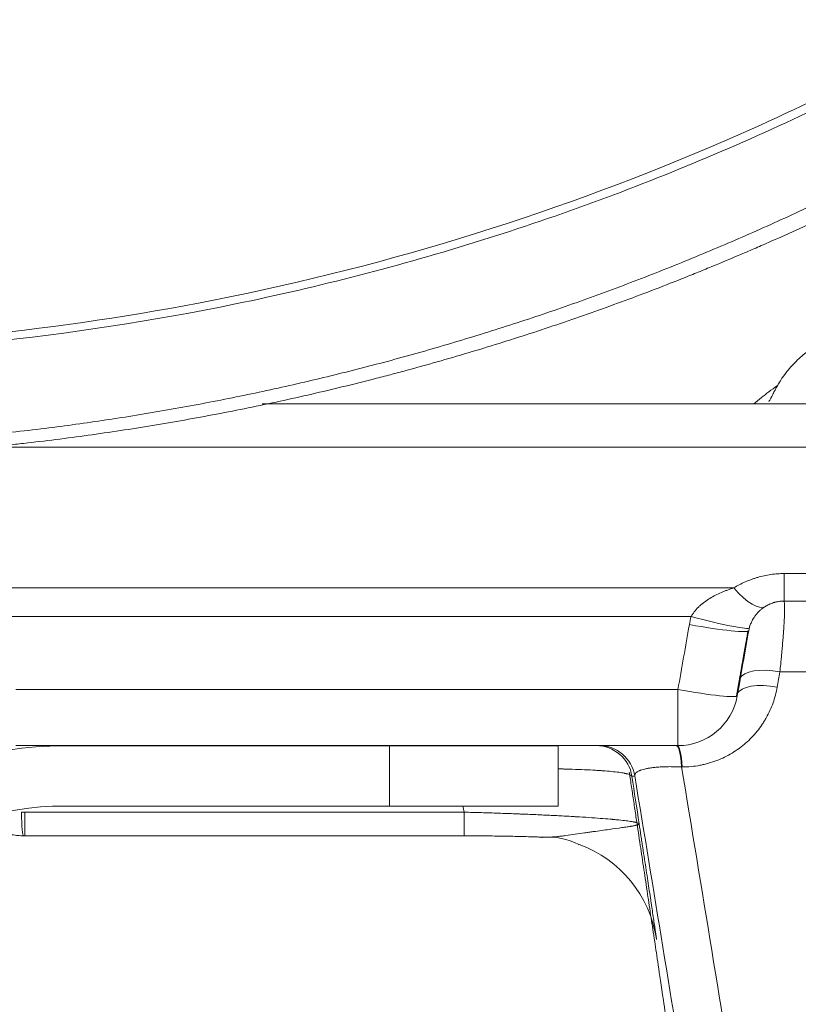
# Model space of a CAD drawing. Header units: millimetres. Extents: x -8 to 594, y 0 to 420.
# Tile 188 of 249: x 446.22 to 449.45, y 114.95 to 119.04. Entities that reach past the tile are written whole.
import ezdxf

# ---------------------------------------------------------------- set-up
doc = ezdxf.new("R2010")
doc.units = ezdxf.units.MM
doc.layers.add('1', color=7, linetype='Continuous', true_color=0xffffff)
doc.styles.add('Calibri', font='txt')
doc.dimstyles.get("Standard").update_dxf_attribs({"dimtxt": 0.18, "dimasz": 0.18, "dimexe": 0.18, "dimexo": 0.0625, "dimgap": 0.09, "dimtad": 0, "dimtih": 1, "dimtoh": 1, "dimdec": 4, "dimzin": 0, "dimdsep": 46, "dimtxsty": 'Standard', "dimcen": 0.09, "dimadec": 0, "dimazin": 0, "dimtfac": 1, "dimtdec": 4, "dimtofl": 0, "dimtmove": 0, "dimatfit": 3, "dimfxl": 0, "dimtolj": 1, "dimtzin": 0, "dimarcsym": 0})

# ---------------------------------------------------------------- blocks, each defined once
blk = doc.blocks.new('_U4')
at = {"layer": '1', "color": 18, "lineweight": 13}
for p, q in [((441.596, 117.4492), (441.596, 177.8884)), ((513.7049, 117.4492), (513.7049, 177.8884)), ((441.596, 175.8884), (471.2154, 175.8884)), ((513.7049, 175.8884), (483.6683, 175.8884))]:
    blk.add_line(p, q, dxfattribs=at)
at = {"layer": '1', "color": 18}
for points in [[(441.596, 175.8884), (445.096, 176.8262), (445.096, 174.9506)], [(513.7049, 175.8884), (510.2049, 174.9506), (510.2049, 176.8262)]]:
    blk.add_solid(points, dxfattribs=at)
at = {"layer": '1', "color": 18, "linetype": 'Continuous', "lineweight": 13, "char_height": 3.5, "attachment_point": 7, "line_spacing_factor": 1.399613, "style": 'Calibri'}
for s, insert in [('\\fCalibri|b0|i0;\\W1.0000;1.44', (472.9009, 172.9048)), ('\\fCalibri|b0|i0;\\W1.0000;DEFLATED TUBE WIDTH', (451.4174, 165.895))]:
    blk.add_mtext(s, dxfattribs=dict(at, insert=insert))

msp = doc.modelspace()

# ---------------------------------------------------------------- linework, layer by layer
at = {"layer": '1', "color": 155, "linetype": 'Continuous', "lineweight": 18}
for p, q in [((451.8326, 117.4457), (447.222, 117.4457)), ((446.101, 117.2662), (451.8763, 117.2662)), ((449.3899, 116.6278), (451.9807, 116.6278)), ((446.1994, 116.0278), (448.9483, 116.0278)), ((447.7505, 116.0273), (446.4007, 116.0273)), ((448.4505, 116.0273), (447.7505, 116.0273)), ((448.4505, 116.0273), (448.4505, 115.7773)), ((447.7505, 115.7773), (446.4007, 115.7773)), ((448.4505, 115.7773), (447.7505, 115.7773)), ((446.2379, 115.6532), (448.0604, 115.6532))]:
    msp.add_line(p, q, dxfattribs=at)
at = {"layer": '1', "color": 155, "linetype": 'Continuous', "lineweight": 13}
for p, q in [((449.3899, 116.7416), (449.3899, 116.6278)), ((451.9807, 116.7416), (449.3899, 116.7416)), ((449.1797, 116.682), (446.1521, 116.682)), ((446.1729, 116.5633), (449.0032, 116.5633)), ((448.9483, 116.2604), (446.1994, 116.2604)), ((448.9483, 116.0278), (448.9483, 116.2604)), ((447.7505, 115.7773), (447.7505, 116.0273)), ((448.0334, 116.0278), (448.0334, 116.0273)), ((446.2379, 115.7519), (446.2379, 115.6532)), ((448.0604, 115.7519), (446.2379, 115.7519)), ((448.0604, 115.6532), (448.0604, 115.7519))]:
    msp.add_line(p, q, dxfattribs=at)
at = {"layer": '1', "color": 155, "linetype": 'Continuous', "lineweight": 18}
for radius in [1.5, 1.25]:
    msp.add_arc((446.4007, 114.5273), radius, 90, 160, dxfattribs=at)
at = {"layer": '1', "color": 155, "linetype": 'Continuous', "lineweight": 13}
for centre, major_axis, ratio, start_param, end_param in [((449.1797, 116.8182), (-0.1313, 0.2128), 0.322726, 2.052768, 3.142318), ((449.0032, 116.5807), (-0.2416, 0.0644), 0.067416, 1.588755, 3.142855), ((448.9958, 116.5473), (0.2462, -0.0434), 0.068701, 4.724508, 6.284471), ((449.3501, 116.2719), (0.1477, -0.0261), 0.431604, 1.501108, 3.033712), ((448.9483, 116.2778), (0.2462, -0.0434), 0.068701, 4.724508, 6.284471), ((449.3389, 116.2083), (0.1477, -0.0261), 0.431589, 1.501158, 3.032663), ((448.9423, 115.8778), (0, -0.15), 0.157199, 1.994982, 3.141593), ((448.9447, 115.8778), (0, -0.15), 0.157199, 1.994984, 3.141593), ((446.2322, 115.8032), (-0.0008, -0.15), 0.058747, 5.065849, 6.289158)]:
    msp.add_ellipse(centre, major_axis=major_axis, ratio=ratio, start_param=start_param, end_param=end_param, dxfattribs=at)
at = {"layer": '1', "color": 155, "linetype": 'Continuous', "lineweight": 18}
for centre, major_axis, ratio, start_param, end_param in [((448.9483, 116.2778), (0, 0.25), 0.999999, 3.141593, 4.537856), ((448.609, 115.8778), (0, -0.15), 1, 1.722547, 3.141593), ((448.6213, 115.8778), (0, -0.15), 0.999999, 1.734127, 3.141593), ((448.365, 115.1509), (-0.4933, -0.0813), 0.996092, 3.129334, 4.19556)]:
    msp.add_ellipse(centre, major_axis=major_axis, ratio=ratio, start_param=start_param, end_param=end_param, dxfattribs=at)
for points, knots in [([(445.0212, 138.3133), (445.0663, 138.3133), (445.1114, 138.313), (445.2016, 138.3119), (445.2466, 138.311), (445.3818, 138.3076), (445.4718, 138.3041), (445.6518, 138.295), (445.7417, 138.2894), (445.9214, 138.2757), (446.1009, 138.2598), (446.2797, 138.2395), (446.3913, 138.2253), (446.4137, 138.2224), (446.4583, 138.2165), (446.4806, 138.2135), (446.5474, 138.2041), (446.5919, 138.1976), (446.7253, 138.1773), (446.814, 138.1627), (446.9467, 138.139), (446.9909, 138.1308), (447.0791, 138.1139), (447.1232, 138.1052), (447.2112, 138.0872), (447.2551, 138.0779), (447.3428, 138.0588), (447.3866, 138.049), (447.5178, 138.0186), (447.692, 137.976), (447.8648, 137.9291), (447.9725, 137.8984), (447.994, 137.8922), (448.0369, 137.8796), (448.0584, 137.8733), (448.1227, 137.8541), (448.1654, 137.841), (448.2934, 137.801), (448.3784, 137.7732), (448.5051, 137.73), (448.5473, 137.7154), (448.6314, 137.6855), (448.6733, 137.6704), (448.757, 137.6395), (448.7987, 137.6238), (448.8819, 137.5919), (448.9234, 137.5757), (449.0475, 137.5262), (449.1298, 137.4923), (449.2932, 137.4224), (449.3744, 137.3864), (449.4752, 137.3402), (449.4954, 137.3309), (449.5356, 137.3122), (449.5557, 137.3027), (449.6158, 137.2743), (449.7356, 137.2166), (449.8541, 137.1568), (449.9718, 137.0955), (450.0108, 137.0748), (450.0887, 137.033), (450.1275, 137.0119), (450.2048, 136.9691), (450.2432, 136.9475), (450.3199, 136.9039), (450.3581, 136.8818), (450.4721, 136.8149), (450.6229, 136.7239), (450.771, 136.6293), (450.8811, 136.5571), (450.9176, 136.5328), (450.9904, 136.4837), (451.0265, 136.459), (451.1346, 136.3841), (451.2059, 136.3334), (451.3118, 136.256), (451.3469, 136.23), (451.4168, 136.1776), (451.4515, 136.1511), (451.5207, 136.0979), (451.5551, 136.071), (451.6235, 136.017), (451.6575, 135.9897), (451.7591, 135.9074), (451.8928, 135.7962), (452.0235, 135.6818), (452.1204, 135.5949), (452.1525, 135.5658), (452.2163, 135.5071), (452.3114, 135.4185), (452.4047, 135.3284), (452.4967, 135.2371), (452.5272, 135.2066), (452.5878, 135.145), (452.6179, 135.1141), (452.6776, 135.0519), (452.7072, 135.0206), (452.7661, 134.9577), (452.7954, 134.9261), (452.8825, 134.8307), (452.9968, 134.7023), (453.1078, 134.5714), (453.1897, 134.4723), (453.2168, 134.4391), (453.2706, 134.3724), (453.3506, 134.2719), (453.4285, 134.1701), (453.5052, 134.0675), (453.5305, 134.0331), (453.5682, 133.9814), (453.5807, 133.9641), (453.6056, 133.9295), (453.618, 133.9121), (453.729, 133.7556), (453.824, 133.6145), (453.9611, 133.3996), (454.0059, 133.3275), (454.0717, 133.2186), (454.0934, 133.1821), (454.1364, 133.1091), (454.2001, 132.9992), (454.2617, 132.8882), (454.3219, 132.7767), (454.3418, 132.7394), (454.381, 132.6645), (454.4004, 132.627), (454.4578, 132.5142), (454.4952, 132.4386), (454.568, 132.2866), (454.6034, 132.2102), (454.6725, 132.0567), (454.706, 131.9795), (454.755, 131.8633), (454.771, 131.8245), (454.8027, 131.7467), (454.8183, 131.7078), (454.8644, 131.5906), (454.8941, 131.5122), (454.9373, 131.3941), (454.9515, 131.3547), (454.9793, 131.2756), (454.993, 131.2361), (455.0333, 131.1171), (455.0592, 131.0375), (455.0967, 130.9178), (455.1089, 130.8779), (455.1329, 130.7978), (455.1447, 130.7577), (455.1792, 130.6372), (455.2013, 130.5566), (455.233, 130.4355), (455.2433, 130.3951), (455.2635, 130.3141), (455.293, 130.1925), (455.3203, 130.0705), (455.3462, 129.9482), (455.3546, 129.9074), (455.3709, 129.8257), (455.3788, 129.7848), (455.4018, 129.6621), (455.4162, 129.5801), (455.4363, 129.4569), (455.4428, 129.4158), (455.4552, 129.3335), (455.4612, 129.2924), (455.4784, 129.1688), (455.4889, 129.0863), (455.5033, 128.9624), (455.5078, 128.9211), (455.5164, 128.8384), (455.5286, 128.7144), (455.5386, 128.5902), (455.5472, 128.4659), (455.5498, 128.4244), (455.5546, 128.3415), (455.561, 128.217), (455.5652, 128.0926), (455.5681, 127.9681), (455.5688, 127.9265), (455.5697, 127.8435), (455.5699, 127.802), (455.5699, 127.6774), (455.5689, 127.5944), (455.566, 127.4698), (455.5648, 127.4283), (455.5619, 127.3453), (455.5569, 127.2209), (455.5497, 127.0965), (455.5411, 126.9722), (455.5379, 126.9308), (455.5312, 126.848), (455.5204, 126.7238), (455.5075, 126.5998), (455.4931, 126.476), (455.4881, 126.4348), (455.4775, 126.3523), (455.472, 126.3111), (455.4547, 126.1875), (455.4422, 126.1053), (455.4221, 125.9821), (455.4151, 125.941), (455.4007, 125.8591), (455.3784, 125.7362), (455.354, 125.6137), (455.328, 125.4915), (455.3192, 125.4508), (455.3009, 125.3694), (455.2728, 125.2476), (455.2426, 125.1262), (455.2109, 125.0051), (455.2001, 124.9648), (455.178, 124.8842), (455.1667, 124.844), (455.1322, 124.7236), (455.1082, 124.6435), (455.0583, 124.4839), (455.0323, 124.4043), (454.9786, 124.2458), (454.9508, 124.1668), (454.9076, 124.0487), (454.893, 124.0094), (454.8632, 123.931), (454.8481, 123.8919), (454.8021, 123.7747), (454.7705, 123.697), (454.7216, 123.5808), (454.7051, 123.5422), (454.6715, 123.4651), (454.6545, 123.4266), (454.6028, 123.3115), (454.5673, 123.2351), (454.4945, 123.0831), (454.4199, 122.9318), (454.3416, 122.7822), (454.2914, 122.6892), (454.2813, 122.6707), (454.261, 122.6336), (454.2508, 122.6151), (454.22, 122.5596), (454.1577, 122.449), (454.0934, 122.3394), (454.0276, 122.2305), (454.0055, 122.1944), (453.9607, 122.1222), (453.9381, 122.0863), (453.8924, 122.0147), (453.8694, 121.979), (453.8228, 121.9079), (453.7993, 121.8724), (453.728, 121.7665), (453.6312, 121.6263), (453.5308, 121.4883), (453.467, 121.4028), (453.4541, 121.3857), (453.4284, 121.3516), (453.4154, 121.3346), (453.3764, 121.2837), (453.2978, 121.1823), (453.2172, 121.0823), (453.1353, 120.9832), (453.1078, 120.9503), (453.0523, 120.8848), (453.0244, 120.8522), (452.968, 120.7873), (452.9396, 120.7551), (452.8824, 120.6909), (452.8536, 120.6589), (452.7665, 120.5636), (452.7076, 120.5007), (452.5882, 120.3763), (452.5277, 120.3148), (452.4356, 120.2235), (452.4047, 120.1933), (452.3425, 120.1331), (452.2486, 120.0435), (452.1529, 119.9555), (452.056, 119.8687), (452.0235, 119.8399), (451.9581, 119.7827), (451.9252, 119.7543), (451.859, 119.6979), (451.8257, 119.6699), (451.7588, 119.6143), (451.7251, 119.5866), (451.6236, 119.5044), (451.4867, 119.3963), (451.3469, 119.2915), (451.2409, 119.2141), (451.2054, 119.1885), (451.1341, 119.1378), (451.0982, 119.1127), (450.9901, 119.0379), (450.9174, 118.9889), (450.8072, 118.9167), (450.7703, 118.8929), (450.6962, 118.8456), (450.659, 118.8222), (450.5842, 118.7759), (450.5278, 118.7414), (450.4711, 118.7075), (450.4333, 118.685), (450.4143, 118.6738), (450.3192, 118.6181), (450.1658, 118.5309), (450.01, 118.4475), (449.8923, 118.3863), (449.8529, 118.3661), (449.7738, 118.3263), (449.6548, 118.2673), (449.5345, 118.2105), (449.4134, 118.1551), (449.3729, 118.1369), (449.312, 118.11), (449.2916, 118.1011), (449.2508, 118.0834), (449.1896, 118.0571), (449.1075, 118.0227), (449.0457, 117.9975), (449.0044, 117.9808), (448.9838, 117.9725), (448.8803, 117.9314), (448.7139, 117.8678), (448.5456, 117.8083), (448.4188, 117.7652), (448.3764, 117.7511), (448.2914, 117.7235), (448.2488, 117.7099), (448.1208, 117.67), (448.035, 117.6445), (447.9059, 117.6078), (447.8627, 117.5958), (447.7978, 117.5783), (447.7762, 117.5725), (447.7329, 117.5611), (447.6678, 117.5441), (447.6026, 117.5278), (447.5154, 117.5066), (447.4718, 117.4962), (447.3406, 117.466), (447.2529, 117.447), (447.0769, 117.4112), (446.9887, 117.3944), (446.8559, 117.3708), (446.8116, 117.3632), (446.7228, 117.3486), (446.6784, 117.3416), (446.545, 117.3214), (446.4559, 117.309), (446.322, 117.2922), (446.2773, 117.2868), (446.2102, 117.2792), (446.1878, 117.2768), (446.143, 117.272), (446.0311, 117.2604), (445.9189, 117.2505), (445.7842, 117.2404), (445.7393, 117.2373), (445.6493, 117.2316), (445.6043, 117.2291), (445.5143, 117.2246), (445.4693, 117.2226), (445.3792, 117.2192), (445.3341, 117.2178), (445.1989, 117.2144), (445.1088, 117.2133), (445.0186, 117.2133)], [0, 0, 0, 0, 0.003906, 0.003906, 0.007813, 0.007813, 0.015625, 0.015625, 0.023438, 0.023438, 0.03125, 0.039063, 0.039063, 0.041016, 0.041016, 0.042969, 0.042969, 0.046875, 0.046875, 0.054688, 0.054688, 0.058594, 0.058594, 0.0625, 0.0625, 0.066406, 0.066406, 0.070313, 0.070313, 0.078125, 0.085937, 0.085937, 0.087891, 0.087891, 0.089844, 0.089844, 0.09375, 0.09375, 0.101562, 0.101562, 0.105469, 0.105469, 0.109375, 0.109375, 0.113281, 0.113281, 0.117187, 0.117187, 0.125, 0.125, 0.132812, 0.132812, 0.134766, 0.134766, 0.136719, 0.136719, 0.140625, 0.148437, 0.148437, 0.152344, 0.152344, 0.15625, 0.15625, 0.160156, 0.160156, 0.164062, 0.164062, 0.171875, 0.179687, 0.179687, 0.183594, 0.183594, 0.1875, 0.1875, 0.195312, 0.195312, 0.199219, 0.199219, 0.203125, 0.203125, 0.207031, 0.207031, 0.210937, 0.210937, 0.21875, 0.226562, 0.226562, 0.230469, 0.230469, 0.234375, 0.242187, 0.242187, 0.246094, 0.246094, 0.25, 0.25, 0.253906, 0.253906, 0.257812, 0.257812, 0.265625, 0.273437, 0.273437, 0.277344, 0.277344, 0.28125, 0.289062, 0.289062, 0.292969, 0.292969, 0.294922, 0.294922, 0.296875, 0.296875, 0.3125, 0.3125, 0.320312, 0.320312, 0.324219, 0.324219, 0.328125, 0.335937, 0.335937, 0.339844, 0.339844, 0.34375, 0.34375, 0.351562, 0.351562, 0.359375, 0.359375, 0.367187, 0.367187, 0.371094, 0.371094, 0.375, 0.375, 0.382812, 0.382812, 0.386719, 0.386719, 0.390625, 0.390625, 0.398437, 0.398437, 0.402344, 0.402344, 0.40625, 0.40625, 0.414062, 0.414062, 0.417969, 0.417969, 0.421875, 0.429687, 0.429687, 0.433594, 0.433594, 0.4375, 0.4375, 0.445312, 0.445312, 0.449219, 0.449219, 0.453125, 0.453125, 0.460937, 0.460937, 0.464844, 0.464844, 0.46875, 0.476562, 0.476562, 0.480469, 0.480469, 0.484375, 0.492187, 0.492187, 0.496094, 0.496094, 0.5, 0.5, 0.507812, 0.507812, 0.511719, 0.511719, 0.515625, 0.523437, 0.523437, 0.527344, 0.527344, 0.53125, 0.539062, 0.539062, 0.542969, 0.542969, 0.546875, 0.546875, 0.554687, 0.554687, 0.558594, 0.558594, 0.5625, 0.570312, 0.570312, 0.574219, 0.574219, 0.578125, 0.585937, 0.585937, 0.589844, 0.589844, 0.59375, 0.59375, 0.601562, 0.601562, 0.609375, 0.609375, 0.617187, 0.617187, 0.621094, 0.621094, 0.625, 0.625, 0.632812, 0.632812, 0.636719, 0.636719, 0.640625, 0.640625, 0.648437, 0.648437, 0.65625, 0.664062, 0.664062, 0.666016, 0.666016, 0.667969, 0.667969, 0.671875, 0.679687, 0.679687, 0.683594, 0.683594, 0.6875, 0.6875, 0.691406, 0.691406, 0.695312, 0.695312, 0.703125, 0.710938, 0.710938, 0.712891, 0.712891, 0.714844, 0.714844, 0.71875, 0.726563, 0.726563, 0.730469, 0.730469, 0.734375, 0.734375, 0.738281, 0.738281, 0.742188, 0.742188, 0.75, 0.75, 0.757813, 0.757813, 0.761719, 0.761719, 0.765625, 0.773438, 0.773438, 0.777344, 0.777344, 0.78125, 0.78125, 0.785156, 0.785156, 0.789063, 0.789063, 0.796875, 0.804688, 0.804688, 0.808594, 0.808594, 0.8125, 0.8125, 0.820313, 0.820313, 0.824219, 0.824219, 0.828125, 0.828125, 0.832031, 0.833984, 0.833984, 0.835938, 0.835938, 0.84375, 0.851563, 0.851563, 0.855469, 0.855469, 0.859375, 0.867188, 0.867188, 0.871094, 0.871094, 0.873047, 0.873047, 0.875, 0.878906, 0.880859, 0.880859, 0.882813, 0.882813, 0.890625, 0.898438, 0.898438, 0.902344, 0.902344, 0.90625, 0.90625, 0.914063, 0.914063, 0.917969, 0.917969, 0.919922, 0.919922, 0.921875, 0.925781, 0.925781, 0.929688, 0.929688, 0.9375, 0.9375, 0.945313, 0.945313, 0.949219, 0.949219, 0.953125, 0.953125, 0.960938, 0.960938, 0.964844, 0.964844, 0.966797, 0.966797, 0.96875, 0.976563, 0.976563, 0.980469, 0.980469, 0.984375, 0.984375, 0.988281, 0.988281, 0.992188, 0.992188, 1, 1, 1, 1]), ([(445.0187, 117.6477), (445.7265, 117.6476), (446.4243, 117.7191), (447.2845, 117.8957), (447.4564, 117.9356), (447.7958, 118.0234), (447.9636, 118.0713), (448.461, 118.227), (448.785, 118.3465), (449.4181, 118.6161), (449.7271, 118.7662), (450.3303, 119.0971), (450.6254, 119.2787), (451.4699, 119.8577), (451.9846, 120.2915), (452.5704, 120.8912), (452.6846, 121.014), (452.9072, 121.2654), (453.0156, 121.3941), (453.3287, 121.7849), (453.5225, 122.053), (454.0612, 122.8793), (454.3635, 123.4592), (454.6699, 124.2206), (454.7273, 124.3741), (454.8339, 124.6821), (454.8833, 124.8367), (455.0196, 125.3028), (455.0948, 125.6162), (455.2145, 126.2483), (455.259, 126.567), (455.3023, 127.0491), (455.3129, 127.2105), (455.3261, 127.5346), (455.3287, 127.6973), (455.322, 128.5062), (455.254, 129.1451), (455.0618, 130.0912), (454.9826, 130.4046), (454.8407, 130.8715), (454.7894, 131.027), (454.6795, 131.3352), (454.621, 131.4877), (454.3111, 132.2415), (454.0084, 132.8182), (453.4707, 133.6435), (453.2775, 133.9119), (452.9656, 134.304), (452.8578, 134.4331), (452.6372, 134.6848), (452.524, 134.8078), (451.9442, 135.4088), (451.436, 135.8446), (450.6036, 136.4278), (450.3139, 136.6105), (449.7111, 136.9496), (449.4031, 137.1031), (448.4588, 137.5163), (447.803, 137.729), (446.9479, 137.9111), (446.7747, 137.9433), (446.4265, 137.9987), (446.2524, 138.0217), (445.7301, 138.0771), (445.3818, 138.0958), (444.6851, 138.0967), (444.3367, 138.079), (443.8141, 138.025), (443.6399, 138.0024), (443.2914, 137.9479), (443.1181, 137.9162), (442.2617, 137.7361), (441.6025, 137.5243), (440.6507, 137.1098), (440.3383, 136.9545), (439.7384, 136.6179), (439.4495, 136.4364), (438.8931, 136.0478), (438.6255, 135.8407), (438.2399, 135.5114), (438.1139, 135.3985), (437.8673, 135.1663), (437.7469, 135.0473), (437.1634, 134.4423), (436.7516, 133.9232), (436.2117, 133.095), (436.0447, 132.8104), (435.7376, 132.225), (435.5995, 131.9281), (435.2296, 131.025), (435.0418, 130.4067), (434.8811, 129.6134), (434.8526, 129.4537), (434.8034, 129.1322), (434.7826, 128.9706), (434.7324, 128.4876), (434.7146, 128.1661), (434.7079, 127.2034), (434.7652, 126.5639), (434.9165, 125.7676), (434.9508, 125.6082), (435.0274, 125.291), (435.0695, 125.1338), (435.2069, 124.6664), (435.3135, 124.3603), (435.6772, 123.4587), (435.9781, 122.8795), (436.4319, 122.1844), (436.5267, 122.0467), (436.7221, 121.7774), (436.8229, 121.6453), (437.1347, 121.2569), (437.355, 121.0084), (437.8205, 120.532), (438.0657, 120.3043), (438.4527, 119.9787), (438.5849, 119.8728), (438.856, 119.6667), (438.9953, 119.566), (439.7032, 119.0811), (440.3026, 118.7524), (441.2512, 118.3479), (441.5757, 118.228), (442.0756, 118.0716), (442.2449, 118.0232), (442.585, 117.9352), (442.7558, 117.8956), (443.2702, 117.79), (443.616, 117.7371), (444.3131, 117.6659), (444.6648, 117.6477), (445.0187, 117.6477)], [0, 0, 0, 0, 0.03125, 0.03125, 0.039062, 0.039062, 0.046875, 0.046875, 0.0625, 0.0625, 0.078125, 0.078125, 0.09375, 0.09375, 0.125, 0.125, 0.132813, 0.132813, 0.140625, 0.140625, 0.15625, 0.15625, 0.1875, 0.1875, 0.195312, 0.195312, 0.203125, 0.203125, 0.21875, 0.21875, 0.234375, 0.234375, 0.242188, 0.242188, 0.25, 0.25, 0.28125, 0.28125, 0.296875, 0.296875, 0.304688, 0.304688, 0.3125, 0.3125, 0.34375, 0.34375, 0.359375, 0.359375, 0.367188, 0.367188, 0.375, 0.375, 0.40625, 0.40625, 0.421875, 0.421875, 0.4375, 0.4375, 0.46875, 0.46875, 0.476563, 0.476563, 0.484375, 0.484375, 0.5, 0.5, 0.515625, 0.515625, 0.523438, 0.523438, 0.53125, 0.53125, 0.5625, 0.5625, 0.578125, 0.578125, 0.59375, 0.59375, 0.609375, 0.609375, 0.617188, 0.617188, 0.625, 0.625, 0.65625, 0.65625, 0.671875, 0.671875, 0.6875, 0.6875, 0.71875, 0.71875, 0.726562, 0.726562, 0.734375, 0.734375, 0.75, 0.75, 0.78125, 0.78125, 0.789062, 0.789062, 0.796875, 0.796875, 0.8125, 0.8125, 0.84375, 0.84375, 0.851563, 0.851563, 0.859375, 0.859375, 0.875, 0.875, 0.890625, 0.890625, 0.898438, 0.898438, 0.90625, 0.90625, 0.9375, 0.9375, 0.953125, 0.953125, 0.960938, 0.960938, 0.96875, 0.96875, 0.984375, 0.984375, 1, 1, 1, 1]), ([(445.0187, 117.6803), (445.6694, 117.6802), (447.0677, 117.8128), (448.7981, 118.3427), (450.6806, 119.28), (452.0753, 120.3637), (453.1722, 121.6244), (453.7683, 122.4794), (454.2234, 123.2913), (454.6523, 124.2419), (455.0113, 125.349), (455.2414, 126.6179), (455.3177, 128.0464), (455.152, 129.7301), (454.7105, 131.2167), (454.1411, 132.4721), (453.4852, 133.6053), (452.4966, 134.837), (451.3071, 135.9031), (450.1797, 136.6599), (448.789, 137.3659), (447.0877, 137.9072), (445.0321, 138.116), (442.9741, 137.912), (441.0543, 137.3055), (439.2172, 136.3), (437.6863, 135.0161), (436.5523, 133.602), (435.8951, 132.4656), (435.3256, 131.2068), (434.8854, 129.7173), (434.7014, 127.8238), (434.8644, 125.9416), (435.3856, 124.1389), (436.2869, 122.3655), (437.1905, 121.2128), (438.0955, 120.3218), (438.8597, 119.6782), (439.8886, 119.0134), (441.0778, 118.4316), (442.3327, 118.0003), (443.7055, 117.7355), (444.5951, 117.6804), (445.0187, 117.6803)], [0, 0, 0, 0, 0.029164, 0.062619, 0.081018, 0.12504, 0.143172, 0.159643, 0.174464, 0.187641, 0.209766, 0.230608, 0.25019, 0.279328, 0.312635, 0.324797, 0.345604, 0.375064, 0.399022, 0.419823, 0.437462, 0.470143, 0.499813, 0.529546, 0.562296, 0.590043, 0.624942, 0.654418, 0.675278, 0.68753, 0.720846, 0.750004, 0.779786, 0.812427, 0.840342, 0.874831, 0.881091, 0.899791, 0.921181, 0.937295, 0.96011, 0.981014, 1, 1, 1, 1]), ([(449.8103, 117.8921), (449.7828, 117.8746), (449.6719, 117.8032), (449.5939, 117.7475), (449.5174, 117.6903), (449.4718, 117.6525), (449.4415, 117.6257), (449.4095, 117.5913), (449.3868, 117.5625), (449.3683, 117.5333), (449.3574, 117.5142), (449.3509, 117.5025), (449.3474, 117.4958), (449.3466, 117.4943), (449.3462, 117.4936), (449.3459, 117.4931), (449.3457, 117.4926), (449.3453, 117.4919), (449.3446, 117.4905), (449.3417, 117.4847), (449.3399, 117.481), (449.334, 117.4693), (449.3316, 117.4658), (449.329, 117.461), (449.327, 117.458), (449.3259, 117.4564), (449.3257, 117.456), (449.3257, 117.456)], [0, 0, 0, 0, 0.08599, 0.370919, 0.513327, 0.658693, 0.811965, 0.848136, 0.87817, 0.890896, 0.898897, 0.900529, 0.900711, 0.900776, 0.900805, 0.900833, 0.900862, 0.900892, 0.900961, 0.901153, 0.902835, 0.906078, 0.919908, 0.940625, 0.962053, 0.983685, 1, 1, 1, 1]), ([(449.2633, 117.4456), (449.2727, 117.4536), (449.2996, 117.4759), (449.3359, 117.5035), (449.3621, 117.5224)], [0, 0, 0, 0, 0.396279, 1, 1, 1, 1]), ([(449.3111, 116.6054), (449.316, 116.6085), (449.3213, 116.6113), (449.3298, 116.6153), (449.3327, 116.6165), (449.3389, 116.6189), (449.3421, 116.62), (449.3463, 116.6213), (449.3471, 116.6216), (449.3488, 116.6221), (449.3514, 116.6228), (449.354, 116.6235), (449.3593, 116.6247), (449.3629, 116.6254), (449.3685, 116.6263), (449.3704, 116.6265), (449.3743, 116.627), (449.3762, 116.6272), (449.382, 116.6276), (449.3859, 116.6278), (449.3899, 116.6278)], [0, 0, 0, 0, 0.25, 0.25, 0.375, 0.375, 0.5, 0.5, 0.53125, 0.53125, 0.5625, 0.625, 0.625, 0.75, 0.75, 0.8125, 0.8125, 0.875, 0.875, 1, 1, 1, 1]), ([(449.2448, 116.5164), (449.2463, 116.522), (449.2481, 116.5274), (449.2511, 116.5351), (449.2521, 116.5375), (449.2543, 116.5423), (449.2555, 116.5447), (449.2578, 116.5492), (449.2596, 116.5525), (449.2615, 116.5556), (449.2628, 116.5577), (449.2634, 116.5587), (449.2667, 116.5637), (449.2695, 116.5675), (449.2751, 116.5746), (449.278, 116.5779), (449.284, 116.5843), (449.2871, 116.5873), (449.292, 116.5915), (449.2936, 116.5929), (449.297, 116.5956), (449.2986, 116.5969), (449.3038, 116.6008), (449.3074, 116.6032), (449.3111, 116.6054)], [0, 0, 0, 0, 0.125, 0.125, 0.1875, 0.1875, 0.25, 0.25, 0.3125, 0.34375, 0.34375, 0.375, 0.375, 0.5, 0.5, 0.625, 0.625, 0.75, 0.75, 0.8125, 0.8125, 0.875, 0.875, 1, 1, 1, 1]), ([(449.2391, 116.5038), (449.2391, 116.5038), (449.239, 116.5035), (449.2388, 116.5023), (449.2386, 116.5014), (449.238, 116.4978), (449.2373, 116.4942), (449.2362, 116.4882), (449.236, 116.487), (449.2355, 116.4843), (449.2353, 116.4829), (449.2345, 116.4784), (449.2339, 116.4752), (449.232, 116.4647), (449.2306, 116.4567), (449.2282, 116.4432), (449.2273, 116.4384), (449.226, 116.4308), (449.2255, 116.4283), (449.2246, 116.423), (449.2241, 116.4203), (449.2217, 116.4065), (449.2196, 116.3948), (449.2151, 116.3697), (449.2128, 116.3564), (449.2096, 116.3387), (449.209, 116.3351), (449.2077, 116.3279), (449.2071, 116.3243), (449.2051, 116.3132), (449.2038, 116.3057), (449.2024, 116.298)], [0, 0, 0, 0, 0.0625, 0.0625, 0.125, 0.125, 0.25, 0.25, 0.28125, 0.28125, 0.3125, 0.3125, 0.375, 0.375, 0.5, 0.5, 0.5625, 0.5625, 0.59375, 0.59375, 0.625, 0.625, 0.75, 0.75, 0.875, 0.875, 0.90625, 0.90625, 0.9375, 0.9375, 1, 1, 1, 1]), ([(448.7465, 115.9174), (448.7473, 115.9121), (448.7508, 115.8885), (448.7574, 115.8449), (448.7667, 115.7828), (448.7779, 115.7085), (448.7909, 115.622), (448.806, 115.5212), (448.8209, 115.4215), (448.8356, 115.3231), (448.8501, 115.2261), (448.8659, 115.1206), (448.8828, 115.0069), (448.9016, 114.8811), (448.9173, 114.7756), (448.9249, 114.7246), (448.9321, 114.6764), (448.9414, 114.6137), (448.954, 114.5289), (448.962, 114.4755), (448.9664, 114.4461)], [0, 0, 0, 0, 0.034417, 0.150531, 0.251836, 0.341429, 0.472233, 0.583792, 0.67758, 0.755037, 0.817613, 0.866779, 0.918706, 0.949566, 0.959529, 0.963742, 0.96771, 0.975652, 0.984498, 1, 1, 1, 1]), ([(446.0762, 115.7099), (446.0771, 115.7092), (446.0779, 115.7084), (446.0819, 115.7053), (446.085, 115.7029), (446.0914, 115.6984), (446.0946, 115.6961), (446.1046, 115.6896), (446.1182, 115.6817), (446.1324, 115.6751), (446.1433, 115.6706), (446.1489, 115.6685), (446.1545, 115.6666), (446.1583, 115.6654), (446.1602, 115.6648), (446.1697, 115.6619), (446.185, 115.6581), (446.2006, 115.6558), (446.2163, 115.6542), (446.2242, 115.6538), (446.2322, 115.6538)], [0, 0, 0, 0, 0.020225, 0.020225, 0.090209, 0.090209, 0.160193, 0.160193, 0.300161, 0.440129, 0.440129, 0.510113, 0.545105, 0.545105, 0.580097, 0.580097, 0.720064, 0.860032, 0.860032, 1, 1, 1, 1]), ([(448.8569, 115.2436), (448.8567, 115.2451), (448.8565, 115.2466), (448.856, 115.2496), (448.8558, 115.251), (448.8554, 115.2539), (448.8552, 115.2554), (448.8545, 115.2602), (448.854, 115.2635), (448.8524, 115.2741), (448.8512, 115.282), (448.8473, 115.3078), (448.8443, 115.328), (448.84, 115.3566), (448.8391, 115.3624), (448.8373, 115.3744), (448.8345, 115.3928), (448.8316, 115.4123), (448.8255, 115.4527), (448.8211, 115.4814), (448.812, 115.5415), (448.8072, 115.5728), (448.8011, 115.6131), (448.7999, 115.6212), (448.7974, 115.6375), (448.7961, 115.6457), (448.7924, 115.6704), (448.7899, 115.687), (448.7873, 115.7036)], [0, 0, 0, 0, 0.023716, 0.023716, 0.044055, 0.044055, 0.064394, 0.064394, 0.105073, 0.105073, 0.18643, 0.18643, 0.349144, 0.349144, 0.389822, 0.389822, 0.430501, 0.511858, 0.511858, 0.674572, 0.674572, 0.837286, 0.837286, 0.877964, 0.877964, 0.918643, 0.918643, 1, 1, 1, 1]), ([(448.0604, 115.6538), (448.0866, 115.6538), (448.1125, 115.6537), (448.1641, 115.6533), (448.1897, 115.653), (448.2404, 115.6522), (448.2656, 115.6517), (448.3031, 115.6508), (448.3156, 115.6505), (448.3342, 115.65), (448.3404, 115.6498), (448.3497, 115.6495), (448.3527, 115.6494), (448.3589, 115.6492), (448.3619, 115.6491), (448.365, 115.649)], [0, 0, 0, 0, 0.25, 0.25, 0.5, 0.5, 0.75, 0.75, 0.875, 0.875, 0.9375, 0.9375, 0.96875, 0.96875, 1, 1, 1, 1]), ([(448.3836, 115.647), (448.3853, 115.6472), (448.4369, 115.6533), (448.4926, 115.6406), (448.538, 115.6172), (448.5387, 115.6168)], [0, 0, 0, 0, 0.032199, 0.984583, 1, 1, 1, 1])]:
    msp.add_open_spline(points, degree=3, knots=knots, dxfattribs=at)
for points, degree in [([(445.0212, 138.2633), (446.0554, 138.2632), (448.0839, 137.8594), (449.9947, 137.0677), (451.7143, 135.9184), (453.1766, 134.4557), (454.3255, 132.7358), (455.1168, 130.8248), (455.5201, 128.7962), (455.5198, 126.7279), (455.1161, 124.6994), (454.3243, 122.7886), (453.175, 121.069), (451.7123, 119.6066), (449.9924, 118.4577), (448.0815, 117.6664), (446.0528, 117.2632), (445.0186, 117.2633)], 2), ([(449.1945, 116.2344), (449.2103, 116.3242), (449.2262, 116.414), (449.242, 116.5038)], 3), ([(449.242, 116.5038), (449.2428, 116.5081), (449.2437, 116.5123), (449.2448, 116.5164)], 3), ([(449.2024, 116.298), (449.1987, 116.2768), (449.1949, 116.2556), (449.1912, 116.2344)], 3), ([(446.2315, 115.6533), (446.2416, 115.6532)], 1)]:
    msp.add_open_spline(points, degree=degree, dxfattribs=at)
at = {"layer": '1', "color": 155, "linetype": 'Continuous', "lineweight": 13}
for points, knots in [([(449.3899, 116.7416), (449.3804, 116.7416), (449.371, 116.7413), (449.3523, 116.74), (449.3337, 116.738), (449.3063, 116.7331), (449.2883, 116.7286), (449.2749, 116.7248), (449.2704, 116.7234), (449.2616, 116.7205), (449.2572, 116.719), (449.2443, 116.7143), (449.2358, 116.7109), (449.2109, 116.6998), (449.195, 116.6914), (449.1797, 116.682)], [0, 0, 0, 0, 0.125, 0.125, 0.25, 0.375, 0.5, 0.5, 0.5625, 0.5625, 0.625, 0.625, 0.75, 0.75, 1, 1, 1, 1]), ([(449.1797, 116.682), (449.1711, 116.6793), (449.1625, 116.6765), (449.1497, 116.6718), (449.1454, 116.6702), (449.137, 116.6669), (449.1328, 116.6651), (449.1204, 116.6598), (449.1122, 116.6559), (449.0961, 116.6478), (449.0883, 116.6434), (449.0729, 116.634), (449.0654, 116.629), (449.0544, 116.6209), (449.0508, 116.6181), (449.0438, 116.6123), (449.0403, 116.6092), (449.0337, 116.603), (449.0305, 116.5998), (449.0243, 116.5932), (449.0213, 116.5898), (449.0156, 116.5827), (449.0129, 116.579), (449.0078, 116.5714), (449.0054, 116.5674), (449.0032, 116.5633)], [0, 0, 0, 0, 0.125, 0.125, 0.1875, 0.1875, 0.25, 0.25, 0.375, 0.375, 0.5, 0.5, 0.625, 0.625, 0.6875, 0.6875, 0.75, 0.75, 0.8125, 0.8125, 0.875, 0.875, 0.9375, 0.9375, 1, 1, 1, 1]), ([(449.3717, 116.3337), (449.3728, 116.3447), (449.3739, 116.3554), (449.3754, 116.3713), (449.376, 116.3765), (449.3767, 116.3843), (449.3769, 116.3869), (449.3774, 116.392), (449.3786, 116.4047), (449.3806, 116.4268), (449.383, 116.4545), (449.3851, 116.4806), (449.3863, 116.4969), (449.3872, 116.5087), (449.3874, 116.5125), (449.3879, 116.5201), (449.3882, 116.5238), (449.3888, 116.5346), (449.3896, 116.5482), (449.3904, 116.5664), (449.3909, 116.5825), (449.3911, 116.5917), (449.3911, 116.598), (449.391, 116.6), (449.391, 116.6039), (449.3909, 116.6057), (449.3908, 116.6107), (449.3904, 116.6167), (449.3896, 116.6231), (449.3888, 116.6256), (449.3879, 116.6274), (449.3874, 116.6278), (449.3868, 116.6278)], [0, 0, 0, 0, 0.0625, 0.0625, 0.09375, 0.09375, 0.109375, 0.109375, 0.125, 0.1875, 0.25, 0.3125, 0.375, 0.375, 0.40625, 0.40625, 0.4375, 0.4375, 0.5, 0.5625, 0.625, 0.6875, 0.6875, 0.71875, 0.71875, 0.75, 0.75, 0.8125, 0.875, 0.9375, 0.9375, 1, 1, 1, 1]), ([(449.3717, 116.3337), (449.6465, 116.3338), (449.9212, 116.3339), (450.8148, 116.3342), (451.4336, 116.3344), (452.0525, 116.3347)], [0, 0, 0, 0, 0.307496, 0.307496, 1, 1, 1, 1]), ([(448.9662, 115.9395), (448.9787, 115.9395), (448.9911, 115.9401), (449.0156, 115.9424), (449.0277, 115.9441), (449.0457, 115.9475), (449.0516, 115.9487), (449.0605, 115.9508), (449.0635, 115.9515), (449.0694, 115.9531), (449.0723, 115.9539), (449.087, 115.958), (449.0984, 115.9618), (449.1206, 115.9703), (449.1314, 115.9751), (449.1525, 115.9854), (449.1731, 115.9966), (449.1926, 116.0095), (449.2044, 116.0181), (449.2068, 116.0199), (449.2114, 116.0234), (449.2183, 116.0288), (449.225, 116.0344), (449.238, 116.0458), (449.2463, 116.0536), (449.2621, 116.07), (449.2772, 116.087), (449.2907, 116.1052), (449.3003, 116.1193), (449.3034, 116.124), (449.3079, 116.1313), (449.3094, 116.1337), (449.3123, 116.1386), (449.3137, 116.1411), (449.3207, 116.1535), (449.3258, 116.1635), (449.3351, 116.1839), (449.3435, 116.2047), (449.3502, 116.2261), (449.356, 116.2479), (449.3584, 116.2589), (449.3604, 116.2701)], [0, 0, 0, 0, 0.0625, 0.0625, 0.125, 0.125, 0.15625, 0.15625, 0.171875, 0.171875, 0.1875, 0.1875, 0.25, 0.25, 0.3125, 0.3125, 0.375, 0.4375, 0.4375, 0.453125, 0.453125, 0.46875, 0.5, 0.5, 0.5625, 0.5625, 0.625, 0.6875, 0.6875, 0.71875, 0.71875, 0.734375, 0.734375, 0.75, 0.75, 0.8125, 0.8125, 0.875, 0.9375, 0.9375, 1, 1, 1, 1]), ([(448.4527, 115.9315), (448.4578, 115.9314), (448.4629, 115.9313), (448.4704, 115.9311), (448.4728, 115.931), (448.4775, 115.9309), (448.4846, 115.9307), (448.4915, 115.9305), (448.5144, 115.9299), (448.5318, 115.9293), (448.5648, 115.928), (448.5805, 115.9272), (448.6027, 115.926), (448.6098, 115.9255), (448.6203, 115.9249), (448.6237, 115.9246), (448.6288, 115.9243), (448.6304, 115.9242), (448.6338, 115.9239), (448.6485, 115.9229), (448.6619, 115.9217), (448.6837, 115.9195), (448.7034, 115.9173), (448.719, 115.9147), (448.7266, 115.9133), (448.7274, 115.9131), (448.729, 115.9128), (448.7298, 115.9126), (448.7322, 115.9121), (448.7367, 115.9111), (448.7405, 115.9101), (448.7474, 115.9079), (448.7544, 115.9051), (448.757, 115.902), (448.7573, 115.9005)], [0, 0, 0, 0, 0.027188, 0.027188, 0.039988, 0.039988, 0.052788, 0.078388, 0.078388, 0.18079, 0.18079, 0.283191, 0.283191, 0.334391, 0.334391, 0.359992, 0.359992, 0.372792, 0.372792, 0.385592, 0.487993, 0.487993, 0.590395, 0.692796, 0.692796, 0.705596, 0.705596, 0.718396, 0.718396, 0.743997, 0.795197, 0.795197, 0.897599, 1, 1, 1, 1]), ([(448.7693, 115.9022), (448.7691, 115.9037), (448.7691, 115.9051), (448.7695, 115.9073), (448.7697, 115.908), (448.7702, 115.9094), (448.7706, 115.9101), (448.7718, 115.9122), (448.7728, 115.9135), (448.7754, 115.9162), (448.777, 115.9175), (448.7807, 115.92), (448.7828, 115.9212), (448.7865, 115.923), (448.7878, 115.9236), (448.7898, 115.9245), (448.7905, 115.9248), (448.792, 115.9254), (448.7956, 115.9268), (448.7998, 115.9281), (448.8069, 115.9301), (448.8108, 115.9311), (448.8192, 115.9329), (448.8236, 115.9338), (448.8308, 115.9349), (448.8333, 115.9353), (448.8384, 115.936), (448.841, 115.9364), (448.8491, 115.9374), (448.8547, 115.9379), (448.8664, 115.9389), (448.8725, 115.9393), (448.882, 115.9398), (448.8853, 115.94), (448.8903, 115.9402), (448.8919, 115.9402), (448.8953, 115.9403), (448.897, 115.9404), (448.9056, 115.9406), (448.9125, 115.9407), (448.9267, 115.9406), (448.9412, 115.9404), (448.9562, 115.9399), (448.9638, 115.9395)], [0, 0, 0, 0, 0.0625, 0.0625, 0.09375, 0.09375, 0.125, 0.125, 0.1875, 0.1875, 0.25, 0.25, 0.3125, 0.3125, 0.34375, 0.34375, 0.359375, 0.359375, 0.375, 0.4375, 0.4375, 0.5, 0.5, 0.5625, 0.5625, 0.59375, 0.59375, 0.625, 0.625, 0.6875, 0.6875, 0.75, 0.75, 0.78125, 0.78125, 0.796875, 0.796875, 0.8125, 0.8125, 0.875, 0.875, 0.9375, 1, 1, 1, 1]), ([(448.7573, 115.9005), (448.7588, 115.9007), (448.7606, 115.9009), (448.7646, 115.9015), (448.7668, 115.9018), (448.7693, 115.9022)], [0, 0, 0, 0, 0.5, 0.5, 1, 1, 1, 1]), ([(448.7873, 115.7036), (448.7872, 115.7046), (448.7859, 115.7055), (448.7813, 115.7075), (448.7778, 115.7086), (448.7722, 115.7099), (448.7704, 115.7103), (448.7684, 115.7107), (448.7671, 115.711), (448.7664, 115.7111), (448.7629, 115.7118), (448.7598, 115.7123), (448.7497, 115.7139), (448.742, 115.715), (448.7244, 115.7172), (448.7146, 115.7183), (448.6982, 115.72), (448.6925, 115.7206), (448.6835, 115.7215), (448.6804, 115.7217), (448.6757, 115.7222), (448.6742, 115.7223), (448.6709, 115.7226), (448.6564, 115.7239), (448.6267, 115.7263), (448.5952, 115.7286), (448.5619, 115.7308), (448.5443, 115.7319), (448.5235, 115.7331), (448.5212, 115.7333), (448.5165, 115.7336), (448.5142, 115.7337), (448.5071, 115.7341), (448.4928, 115.7349), (448.4781, 115.7357), (448.4483, 115.7373), (448.4074, 115.7394), (448.3642, 115.7413), (448.3308, 115.7428), (448.3196, 115.7432), (448.3053, 115.7438), (448.3025, 115.7439), (448.2967, 115.7442), (448.2881, 115.7445), (448.2794, 115.7448), (448.2506, 115.746), (448.2272, 115.7468), (448.1802, 115.7484), (448.1565, 115.7492), (448.1088, 115.7506), (448.0847, 115.7513), (448.0604, 115.7519)], [0, 0, 0, 0, 0.0625, 0.0625, 0.125, 0.125, 0.140625, 0.148437, 0.148437, 0.15625, 0.15625, 0.1875, 0.1875, 0.25, 0.25, 0.3125, 0.3125, 0.34375, 0.34375, 0.359375, 0.359375, 0.367188, 0.367188, 0.375, 0.4375, 0.5, 0.5, 0.5625, 0.5625, 0.570313, 0.570313, 0.578125, 0.578125, 0.59375, 0.625, 0.625, 0.6875, 0.75, 0.75, 0.78125, 0.78125, 0.789063, 0.789063, 0.796875, 0.8125, 0.8125, 0.875, 0.875, 0.9375, 0.9375, 1, 1, 1, 1]), ([(448.365, 115.649), (448.3713, 115.6484), (448.3777, 115.6479), (448.3906, 115.6475), (448.3971, 115.6475), (448.4102, 115.6479), (448.4168, 115.6482), (448.4299, 115.649), (448.4366, 115.6496), (448.4498, 115.6509), (448.4565, 115.6516), (448.4698, 115.6531), (448.4764, 115.654), (448.4963, 115.6565), (448.5094, 115.6584), (448.5353, 115.6621), (448.5481, 115.6639), (448.5669, 115.6667), (448.5731, 115.6676), (448.5852, 115.6693), (448.5912, 115.6702), (448.6089, 115.6727), (448.6203, 115.6744), (448.6421, 115.6774), (448.6525, 115.6789), (448.6824, 115.683), (448.7002, 115.6854), (448.7236, 115.6888), (448.7308, 115.6898), (448.7408, 115.6913), (448.7439, 115.6918), (448.7485, 115.6925), (448.7499, 115.6928), (448.7528, 115.6932), (448.7597, 115.6944), (448.7656, 115.6955), (448.7706, 115.6966), (448.7726, 115.697), (448.7743, 115.6974), (448.7768, 115.6981), (448.7798, 115.6989), (448.7822, 115.6997), (448.7836, 115.7003), (448.7841, 115.7005), (448.7849, 115.7009), (448.786, 115.7015), (448.7869, 115.7022), (448.7873, 115.7029), (448.7874, 115.7033), (448.7874, 115.7034), (448.7874, 115.7035), (448.7873, 115.7036), (448.7873, 115.7036), (448.7873, 115.7036)], [0, 0, 0, 0, 0.03125, 0.03125, 0.0625, 0.0625, 0.09375, 0.09375, 0.125, 0.125, 0.15625, 0.15625, 0.1875, 0.1875, 0.25, 0.25, 0.3125, 0.3125, 0.34375, 0.34375, 0.375, 0.375, 0.4375, 0.4375, 0.5, 0.5, 0.625, 0.625, 0.6875, 0.6875, 0.71875, 0.71875, 0.734375, 0.734375, 0.75, 0.8125, 0.8125, 0.828125, 0.84375, 0.84375, 0.875, 0.90625, 0.90625, 0.921875, 0.921875, 0.9375, 0.96875, 0.984375, 0.992188, 0.996094, 0.998047, 0.998047, 1, 1, 1, 1]), ([(448.8593, 115.2262), (448.8596, 115.2243), (448.8598, 115.2233), (448.8598, 115.2234), (448.8597, 115.2243), (448.8592, 115.228), (448.8588, 115.2308), (448.8579, 115.2371), (448.8574, 115.2401), (448.8569, 115.2436)], [0, 0, 0, 0, 0.269651, 0.269651, 0.539302, 0.539302, 0.808952, 0.808952, 1, 1, 1, 1])]:
    msp.add_open_spline(points, degree=3, knots=knots, dxfattribs=at)
for points in [[(449.0032, 116.5633), (449.0003, 116.5522), (448.9978, 116.5411), (448.9958, 116.5298)], [(448.9958, 116.5298), (448.98, 116.44), (448.9641, 116.3502), (448.9483, 116.2604)], [(449.3604, 116.2701), (449.3642, 116.2913), (449.3679, 116.3125), (449.3717, 116.3337)], [(448.9638, 115.9395), (448.9646, 115.9395), (448.9654, 115.9395), (448.9662, 115.9395)], [(449.2129, 114.418), (449.1303, 114.9252), (449.0473, 115.4324), (448.9638, 115.9395)], [(448.7873, 115.7036), (448.7773, 115.7692), (448.7673, 115.8349), (448.7573, 115.9005)], [(448.7693, 115.9022), (448.8472, 115.4283), (448.9246, 114.9544), (449.0017, 114.4806)], [(448.0566, 115.7773), (448.0578, 115.7688), (448.0591, 115.7604), (448.0604, 115.7519)], [(446.2379, 115.7519), (446.2332, 115.7517), (446.2284, 115.7515), (446.2237, 115.7514)]]:
    msp.add_open_spline(points, degree=3, dxfattribs=at)

# ---------------------------------------------------------------- dimensions: what is measured, and where the dimension line sits
at = {"layer": '1', "color": 18, "linetype": 'Continuous', "lineweight": 13}
dim = msp.add_linear_dim(base=(513.7049, 175.8884), p1=(441.596, 117.4492), p2=(513.7049, 117.4492), text=' <> \\P\\fCalibri|b0|i0;\\C18;{\\H1.00x;\\fCalibri|b0|i0;DEFLATED TUBE WIDTH\\fCalibri|b0|i0;}\\C18;', dimstyle='Standard', override={"dimtxt": 3.5, "dimasz": 3.5, "dimexe": 2, "dimexo": 0, "dimgap": 1.5, "dimtih": 0, "dimtoh": 0, "dimdec": 2, "dimlfac": 0.02, "dimdsep": 46, "dimlunit": 2, "dimtxsty": 'Calibri', "dimsah": 1, "dimse1": 0, "dimse2": 0, "dimsd1": 0, "dimsd2": 0, "dimclrd": 18, "dimclre": 18, "dimclrt": 18, "dimtol": 0, "dimtm": -0.1, "dimtfac": 1, "dimtdec": 2, "dimtofl": 1, "dimtmove": 0, "dimlwd": 13, "dimlwe": 13}, dxfattribs=at)
dim.commit()
dim.dimension.update_dxf_attribs({"geometry": '_U4', "text_midpoint": (477.4419, 175.8884), "dimtype": 160})

doc.saveas('drawing.dxf')
